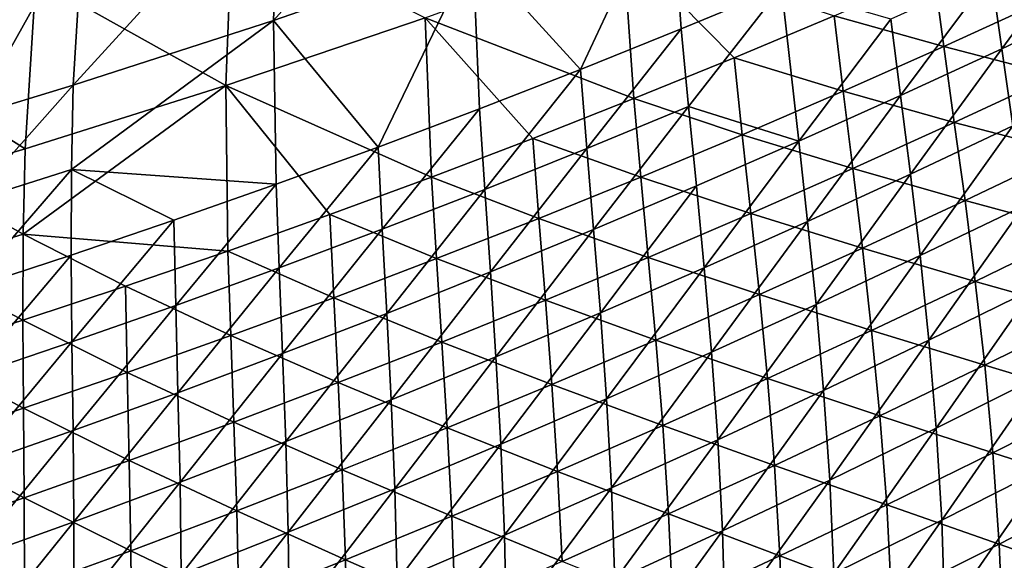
# Model space of a CAD drawing. Header units: metres. Extents: x -1 to 1402, y -1402 to 1.
# Tile 219 of 256: x 791 to 853, y -1218 to -1184. Entities that reach past the tile are written whole.
import ezdxf

# ---------------------------------------------------------------- set-up
doc = ezdxf.new("R2010")
doc.units = ezdxf.units.M

msp = doc.modelspace()

# ---------------------------------------------------------------- linework, layer by layer
at = {"layer": 'None0'}
for points in [[(820.078064, -1170.345581, -422.87381), (807.449768, -1184.503174, -366.485596), (819.983276, -1180.138062, -366.554321)], [(820.078064, -1170.345581, -422.87381), (807.816528, -1174.332031, -422.821106), (807.449768, -1184.503174, -366.485596)], [(807.816528, -1174.332031, -422.821106), (794.830688, -1188.572144, -366.415955), (807.449768, -1184.503174, -366.485596)], [(807.816528, -1174.332031, -422.821106), (795.47876, -1178.019043, -422.767639), (794.830688, -1188.572144, -366.415955)], [(826.777344, -1187.575928, -310.396973), (832.425232, -1175.479858, -366.62204), (819.983276, -1180.138062, -366.554321)], [(826.777344, -1187.575928, -310.396973), (833.11438, -1185.022583, -310.435516), (832.425232, -1175.479858, -366.62204)], [(832.425232, -1175.479858, -366.62204), (833.11438, -1185.022583, -310.435516), (839.4245, -1182.398315, -310.473724)], [(795.47876, -1178.019043, -422.767639), (783.070984, -1181.404297, -422.713531), (788.491028, -1190.494629, -366.380829)], [(795.47876, -1178.019043, -422.767639), (788.491028, -1190.494629, -366.380829), (794.830688, -1188.572144, -366.415955)], [(792.485046, -1181.890015, -423.351349), (804.836731, -1178.296875, -423.38147), (804.443604, -1188.589478, -366.992157)], [(804.836731, -1178.296875, -423.38147), (816.993042, -1184.319336, -367.043091), (804.443604, -1188.589478, -366.992157)], [(858.893372, -1178.623901, -282.550934), (852.60791, -1181.548462, -282.512695), (853.293396, -1186.270264, -254.512711)], [(853.293396, -1186.270264, -254.512711), (859.640808, -1183.254517, -254.551147), (858.893372, -1178.623901, -282.550934)], [(780.842896, -1179.646484, -451.558868), (792.485046, -1181.890015, -423.351349), (780.065857, -1185.183472, -423.320892)], [(816.993042, -1184.319336, -367.043091), (829.454285, -1179.758179, -367.093689), (830.116333, -1189.414185, -310.912292)], [(829.454285, -1179.758179, -367.093689), (836.436951, -1186.838257, -310.942963), (830.116333, -1189.414185, -310.912292)], [(842.730896, -1184.192505, -310.973511), (836.436951, -1186.838257, -310.942963), (829.454285, -1179.758179, -367.093689)], [(819.983276, -1180.138062, -366.554321), (807.449768, -1184.503174, -366.485596), (814.02533, -1192.468262, -310.319031)], [(814.02533, -1192.468262, -310.319031), (820.414063, -1190.057983, -310.358124), (819.983276, -1180.138062, -366.554321)], [(820.414063, -1190.057983, -310.358124), (826.777344, -1187.575928, -310.396973), (819.983276, -1180.138062, -366.554321)], [(842.730896, -1184.192505, -310.973511), (848.997498, -1181.477417, -311.003937), (849.628174, -1186.140381, -282.983124)], [(846.914551, -1189.218872, -254.473923), (852.60791, -1181.548462, -282.512695), (846.292358, -1184.404663, -282.47406)], [(852.60791, -1181.548462, -282.512695), (846.914551, -1189.218872, -254.473923), (853.293396, -1186.270264, -254.512711)], [(848.997498, -1181.477417, -311.003937), (855.926514, -1183.265015, -283.014252), (849.628174, -1186.140381, -282.983124)], [(780.065857, -1185.183472, -423.320892), (792.485046, -1181.890015, -423.351349), (791.811462, -1192.565186, -366.940948)], [(792.485046, -1181.890015, -423.351349), (804.443604, -1188.589478, -366.992157), (791.811462, -1192.565186, -366.940948)], [(839.4245, -1182.398315, -310.473724), (833.11438, -1185.022583, -310.435516), (833.573181, -1189.909912, -282.395782)], [(839.4245, -1182.398315, -310.473724), (833.573181, -1189.909912, -282.395782), (840.504822, -1192.099609, -254.434769)], [(846.292358, -1184.404663, -282.47406), (839.4245, -1182.398315, -310.473724), (840.504822, -1192.099609, -254.434769)], [(849.628174, -1186.140381, -282.983124), (855.926514, -1183.265015, -283.014252), (856.65564, -1187.949219, -255.03154)], [(853.988037, -1191.132324, -226.551788), (859.640808, -1183.254517, -254.551147), (853.293396, -1186.270264, -254.512711)], [(843.300537, -1188.947876, -282.951813), (836.436951, -1186.838257, -310.942963), (842.730896, -1184.192505, -310.973511)], [(849.628174, -1186.140381, -282.983124), (843.300537, -1188.947876, -282.951813), (842.730896, -1184.192505, -310.973511)], [(807.449768, -1184.503174, -366.485596), (794.830688, -1188.572144, -366.415955), (794.724243, -1193.886597, -338.288971)], [(807.449768, -1184.503174, -366.485596), (794.724243, -1193.886597, -338.288971), (807.611755, -1194.806274, -310.279633)], [(804.443604, -1188.589478, -366.992157), (816.993042, -1184.319336, -367.043091), (817.397705, -1194.354004, -310.850616)], [(807.449768, -1184.503174, -366.485596), (807.611755, -1194.806274, -310.279633), (814.02533, -1192.468262, -310.319031)], [(816.993042, -1184.319336, -367.043091), (823.769714, -1191.919556, -310.8815), (817.397705, -1194.354004, -310.850616)], [(830.116333, -1189.414185, -310.912292), (823.769714, -1191.919556, -310.8815), (816.993042, -1184.319336, -367.043091)], [(840.504822, -1192.099609, -254.434769), (846.914551, -1189.218872, -254.473923), (846.292358, -1184.404663, -282.47406)], [(785.466125, -1194.441528, -366.915314), (780.065857, -1185.183472, -423.320892), (791.811462, -1192.565186, -366.940948)], [(827.170959, -1192.557861, -282.356171), (833.11438, -1185.022583, -310.435516), (826.777344, -1187.575928, -310.396973)], [(833.11438, -1185.022583, -310.435516), (827.170959, -1192.557861, -282.356171), (833.573181, -1189.909912, -282.395782)], [(850.295593, -1190.916626, -255.000412), (843.300537, -1188.947876, -282.951813), (849.628174, -1186.140381, -282.983124)], [(856.65564, -1187.949219, -255.03154), (850.295593, -1190.916626, -255.000412), (849.628174, -1186.140381, -282.983124)], [(853.293396, -1186.270264, -254.512711), (846.914551, -1189.218872, -254.473923), (847.542969, -1194.174072, -226.513702)], [(847.542969, -1194.174072, -226.513702), (853.988037, -1191.132324, -226.551788), (853.293396, -1186.270264, -254.512711)], [(830.116333, -1189.414185, -310.912292), (836.436951, -1186.838257, -310.942963), (836.944336, -1191.68689, -282.920349)], [(836.436951, -1186.838257, -310.942963), (843.300537, -1188.947876, -282.951813), (836.944336, -1191.68689, -282.920349)], [(820.74115, -1195.135498, -282.316223), (826.777344, -1187.575928, -310.396973), (820.414063, -1190.057983, -310.358124)], [(820.74115, -1195.135498, -282.316223), (827.170959, -1192.557861, -282.356171), (826.777344, -1187.575928, -310.396973)], [(857.393921, -1192.773926, -227.085175), (850.295593, -1190.916626, -255.000412), (856.65564, -1187.949219, -255.03154)], [(794.830688, -1188.572144, -366.415955), (788.312866, -1195.906494, -338.250916), (794.724243, -1193.886597, -338.288971)], [(794.830688, -1188.572144, -366.415955), (788.491028, -1190.494629, -366.380829), (788.312866, -1195.906494, -338.250916)], [(791.811462, -1192.565186, -366.940948), (804.443604, -1188.589478, -366.992157), (791.692871, -1197.938354, -338.806122)], [(804.443604, -1188.589478, -366.992157), (804.580261, -1199.007935, -310.788605), (791.692871, -1197.938354, -338.806122)], [(817.397705, -1194.354004, -310.850616), (811.001038, -1196.717041, -310.819641), (804.443604, -1188.589478, -366.992157)], [(811.001038, -1196.717041, -310.819641), (804.580261, -1199.007935, -310.788605), (804.443604, -1188.589478, -366.992157)], [(836.944336, -1191.68689, -282.920349), (843.300537, -1188.947876, -282.951813), (843.904968, -1193.817139, -254.969131)], [(841.065735, -1197.149048, -226.47525), (846.914551, -1189.218872, -254.473923), (840.504822, -1192.099609, -254.434769)], [(846.914551, -1189.218872, -254.473923), (841.065735, -1197.149048, -226.47525), (847.542969, -1194.174072, -226.513702)], [(843.300537, -1188.947876, -282.951813), (850.295593, -1190.916626, -255.000412), (843.904968, -1193.817139, -254.969131)], [(830.560059, -1194.356934, -282.888794), (823.769714, -1191.919556, -310.8815), (830.116333, -1189.414185, -310.912292)], [(836.944336, -1191.68689, -282.920349), (830.560059, -1194.356934, -282.888794), (830.116333, -1189.414185, -310.912292)], [(814.284424, -1197.64209, -282.276031), (820.414063, -1190.057983, -310.358124), (814.02533, -1192.468262, -310.319031)], [(814.284424, -1197.64209, -282.276031), (820.74115, -1195.135498, -282.316223), (820.414063, -1190.057983, -310.358124)], [(833.573181, -1189.909912, -282.395782), (827.170959, -1192.557861, -282.356171), (827.595398, -1197.655151, -254.355484)], [(833.573181, -1189.909912, -282.395782), (827.595398, -1197.655151, -254.355484), (834.06488, -1194.911865, -254.395279)], [(840.504822, -1192.099609, -254.434769), (833.573181, -1189.909912, -282.395782), (834.06488, -1194.911865, -254.395279)], [(843.904968, -1193.817139, -254.969131), (850.295593, -1190.916626, -255.000412), (850.969177, -1195.834229, -227.054794)], [(850.295593, -1190.916626, -255.000412), (857.393921, -1192.773926, -227.085175), (850.969177, -1195.834229, -227.054794)], [(837.484375, -1196.650024, -254.937698), (830.560059, -1194.356934, -282.888794), (836.944336, -1191.68689, -282.920349)], [(843.904968, -1193.817139, -254.969131), (837.484375, -1196.650024, -254.937698), (836.944336, -1191.68689, -282.920349)], [(848.146973, -1199.297852, -198.596344), (853.988037, -1191.132324, -226.551788), (847.542969, -1194.174072, -226.513702)], [(853.988037, -1191.132324, -226.551788), (848.146973, -1199.297852, -198.596344), (854.662231, -1196.161865, -198.632874)], [(817.397705, -1194.354004, -310.850616), (823.769714, -1191.919556, -310.8815), (824.148499, -1196.957275, -282.857086)], [(823.769714, -1191.919556, -310.8815), (830.560059, -1194.356934, -282.888794), (824.148499, -1196.957275, -282.857086)], [(834.556946, -1200.056519, -226.436478), (840.504822, -1192.099609, -254.434769), (834.06488, -1194.911865, -254.395279)], [(834.556946, -1200.056519, -226.436478), (841.065735, -1197.149048, -226.47525), (840.504822, -1192.099609, -254.434769)], [(791.692871, -1197.938354, -338.806122), (785.466125, -1194.441528, -366.915314), (791.811462, -1192.565186, -366.940948)], [(814.02533, -1192.468262, -310.319031), (807.611755, -1194.806274, -310.279633), (807.801453, -1200.077148, -282.235535)], [(807.801453, -1200.077148, -282.235535), (814.284424, -1197.64209, -282.276031), (814.02533, -1192.468262, -310.319031)], [(821.096924, -1200.328857, -254.315369), (827.170959, -1192.557861, -282.356171), (820.74115, -1195.135498, -282.316223)], [(827.170959, -1192.557861, -282.356171), (821.096924, -1200.328857, -254.315369), (827.595398, -1197.655151, -254.355484)], [(850.969177, -1195.834229, -227.054794), (857.393921, -1192.773926, -227.085175), (858.111938, -1197.765747, -199.179001)], [(794.724243, -1193.886597, -338.288971), (788.312866, -1195.906494, -338.250916), (788.229126, -1201.381714, -310.160034)], [(788.229126, -1201.381714, -310.160034), (794.712952, -1199.263428, -310.200134), (794.724243, -1193.886597, -338.288971)], [(794.712952, -1199.263428, -310.200134), (801.174072, -1197.071533, -310.240021), (794.724243, -1193.886597, -338.288971)], [(794.724243, -1193.886597, -338.288971), (801.174072, -1197.071533, -310.240021), (807.611755, -1194.806274, -310.279633)], [(844.512512, -1198.828491, -227.024261), (837.484375, -1196.650024, -254.937698), (843.904968, -1193.817139, -254.969131)], [(847.542969, -1194.174072, -226.513702), (841.065735, -1197.149048, -226.47525), (841.598328, -1202.368042, -198.559479)], [(841.598328, -1202.368042, -198.559479), (848.146973, -1199.297852, -198.596344), (847.542969, -1194.174072, -226.513702)], [(850.969177, -1195.834229, -227.054794), (844.512512, -1198.828491, -227.024261), (843.904968, -1193.817139, -254.969131)], [(785.466125, -1194.441528, -366.915314), (791.692871, -1197.938354, -338.806122), (785.276062, -1199.911987, -338.777008)], [(807.611755, -1194.806274, -310.279633), (801.174072, -1197.071533, -310.240021), (801.292908, -1202.440186, -282.194794)], [(807.611755, -1194.806274, -310.279633), (801.292908, -1202.440186, -282.194794), (807.801453, -1200.077148, -282.235535)], [(817.710144, -1199.487549, -282.825287), (811.001038, -1196.717041, -310.819641), (817.397705, -1194.354004, -310.850616)], [(824.148499, -1196.957275, -282.857086), (817.710144, -1199.487549, -282.825287), (817.397705, -1194.354004, -310.850616)], [(824.148499, -1196.957275, -282.857086), (830.560059, -1194.356934, -282.888794), (831.034424, -1199.414917, -254.906143)], [(830.560059, -1194.356934, -282.888794), (837.484375, -1196.650024, -254.937698), (831.034424, -1199.414917, -254.906143)], [(814.570129, -1202.932495, -254.274963), (820.74115, -1195.135498, -282.316223), (814.284424, -1197.64209, -282.276031)], [(814.570129, -1202.932495, -254.274963), (821.096924, -1200.328857, -254.315369), (820.74115, -1195.135498, -282.316223)], [(834.06488, -1194.911865, -254.395279), (827.595398, -1197.655151, -254.355484), (828.017212, -1202.895874, -226.397385)], [(828.017212, -1202.895874, -226.397385), (834.556946, -1200.056519, -226.436478), (834.06488, -1194.911865, -254.395279)], [(851.61853, -1200.920044, -199.150146), (844.512512, -1198.828491, -227.024261), (850.969177, -1195.834229, -227.054794)], [(858.111938, -1197.765747, -199.179001), (851.61853, -1200.920044, -199.150146), (850.969177, -1195.834229, -227.054794)], [(831.034424, -1199.414917, -254.906143), (837.484375, -1196.650024, -254.937698), (838.024658, -1201.756226, -226.993591)], [(837.484375, -1196.650024, -254.937698), (844.512512, -1198.828491, -227.024261), (838.024658, -1201.756226, -226.993591)], [(854.662231, -1196.161865, -198.632874), (848.146973, -1199.297852, -198.596344), (848.695923, -1204.617554, -170.725372)], [(854.662231, -1196.161865, -198.632874), (848.695923, -1204.617554, -170.725372), (855.286133, -1201.385864, -170.759415)], [(794.75946, -1204.730591, -282.153809), (801.174072, -1197.071533, -310.240021), (794.712952, -1199.263428, -310.200134)], [(801.174072, -1197.071533, -310.240021), (794.75946, -1204.730591, -282.153809), (801.292908, -1202.440186, -282.194794)], [(811.245605, -1201.946899, -282.793396), (804.580261, -1199.007935, -310.788605), (811.001038, -1196.717041, -310.819641)], [(817.710144, -1199.487549, -282.825287), (811.245605, -1201.946899, -282.793396), (811.001038, -1196.717041, -310.819641)], [(824.555725, -1202.11084, -254.874466), (817.710144, -1199.487549, -282.825287), (824.148499, -1196.957275, -282.857086)], [(831.034424, -1199.414917, -254.906143), (824.555725, -1202.11084, -254.874466), (824.148499, -1196.957275, -282.857086)], [(835.016846, -1205.371582, -198.522293), (841.065735, -1197.149048, -226.47525), (834.556946, -1200.056519, -226.436478)], [(841.065735, -1197.149048, -226.47525), (835.016846, -1205.371582, -198.522293), (841.598328, -1202.368042, -198.559479)], [(808.015625, -1205.465332, -254.234283), (814.284424, -1197.64209, -282.276031), (807.801453, -1200.077148, -282.235535)], [(808.015625, -1205.465332, -254.234283), (814.570129, -1202.932495, -254.274963), (814.284424, -1197.64209, -282.276031)], [(827.595398, -1197.655151, -254.355484), (821.096924, -1200.328857, -254.315369), (821.447144, -1205.666504, -226.357986)], [(827.595398, -1197.655151, -254.355484), (821.447144, -1205.666504, -226.357986), (828.017212, -1202.895874, -226.397385)], [(858.780273, -1202.951416, -171.317947), (851.61853, -1200.920044, -199.150146), (858.111938, -1197.765747, -199.179001)], [(785.276062, -1199.911987, -338.777008), (791.692871, -1197.938354, -338.806122), (791.669128, -1203.371704, -310.726349)], [(791.692871, -1197.938354, -338.806122), (798.136108, -1201.226318, -310.757477), (791.669128, -1203.371704, -310.726349)], [(791.692871, -1197.938354, -338.806122), (804.580261, -1199.007935, -310.788605), (798.136108, -1201.226318, -310.757477)], [(804.580261, -1199.007935, -310.788605), (804.755676, -1204.334961, -282.761414), (798.136108, -1201.226318, -310.757477)], [(811.245605, -1201.946899, -282.793396), (804.755676, -1204.334961, -282.761414), (804.580261, -1199.007935, -310.788605)], [(838.024658, -1201.756226, -226.993591), (844.512512, -1198.828491, -227.024261), (845.09198, -1204.009277, -199.12114)], [(844.512512, -1198.828491, -227.024261), (851.61853, -1200.920044, -199.150146), (845.09198, -1204.009277, -199.12114)], [(788.201721, -1206.947998, -282.112579), (794.712952, -1199.263428, -310.200134), (788.229126, -1201.381714, -310.160034)], [(788.201721, -1206.947998, -282.112579), (794.75946, -1204.730591, -282.153809), (794.712952, -1199.263428, -310.200134)], [(818.04895, -1204.737427, -254.842667), (811.245605, -1201.946899, -282.793396), (817.710144, -1199.487549, -282.825287)], [(824.555725, -1202.11084, -254.874466), (818.04895, -1204.737427, -254.842667), (817.710144, -1199.487549, -282.825287)], [(831.506042, -1204.616577, -226.962784), (824.555725, -1202.11084, -254.874466), (831.034424, -1199.414917, -254.906143)], [(838.024658, -1201.756226, -226.993591), (831.506042, -1204.616577, -226.962784), (831.034424, -1199.414917, -254.906143)], [(842.071045, -1207.784058, -170.690994), (848.146973, -1199.297852, -198.596344), (841.598328, -1202.368042, -198.559479)], [(848.146973, -1199.297852, -198.596344), (842.071045, -1207.784058, -170.690994), (848.695923, -1204.617554, -170.725372)], [(791.669128, -1203.371704, -310.726349), (785.180115, -1205.443237, -310.695129), (785.276062, -1199.911987, -338.777008)], [(807.801453, -1200.077148, -282.235535), (801.292908, -1202.440186, -282.194794), (801.434082, -1207.926758, -254.193344)], [(801.434082, -1207.926758, -254.193344), (808.015625, -1205.465332, -254.234283), (807.801453, -1200.077148, -282.235535)], [(814.84729, -1208.367798, -226.318283), (821.096924, -1200.328857, -254.315369), (814.570129, -1202.932495, -254.274963)], [(821.096924, -1200.328857, -254.315369), (814.84729, -1208.367798, -226.318283), (821.447144, -1205.666504, -226.357986)], [(828.403015, -1208.307983, -198.484787), (834.556946, -1200.056519, -226.436478), (828.017212, -1202.895874, -226.397385)], [(828.403015, -1208.307983, -198.484787), (835.016846, -1205.371582, -198.522293), (834.556946, -1200.056519, -226.436478)], [(845.09198, -1204.009277, -199.12114), (851.61853, -1200.920044, -199.150146), (852.213379, -1206.200928, -171.291504)], [(851.61853, -1200.920044, -199.150146), (858.780273, -1202.951416, -171.317947), (852.213379, -1206.200928, -171.291504)], [(791.669128, -1203.371704, -310.726349), (798.136108, -1201.226318, -310.757477), (798.240845, -1206.651001, -282.72937)], [(798.136108, -1201.226318, -310.757477), (804.755676, -1204.334961, -282.761414), (798.240845, -1206.651001, -282.72937)], [(855.286133, -1201.385864, -170.759415), (848.695923, -1204.617554, -170.725372), (849.159119, -1210.159912, -142.905167)], [(855.286133, -1201.385864, -170.759415), (849.159119, -1210.159912, -142.905167), (855.8302, -1206.831177, -142.935715)], [(811.514526, -1207.293823, -254.810776), (804.755676, -1204.334961, -282.761414), (811.245605, -1201.946899, -282.793396)], [(818.04895, -1204.737427, -254.842667), (811.514526, -1207.293823, -254.810776), (811.245605, -1201.946899, -282.793396)], [(824.957275, -1207.409058, -226.931854), (818.04895, -1204.737427, -254.842667), (824.555725, -1202.11084, -254.874466)], [(831.506042, -1204.616577, -226.962784), (824.957275, -1207.409058, -226.931854), (824.555725, -1202.11084, -254.874466)], [(838.532898, -1207.032715, -199.091995), (831.506042, -1204.616577, -226.962784), (838.024658, -1201.756226, -226.993591)], [(845.09198, -1204.009277, -199.12114), (838.532898, -1207.032715, -199.091995), (838.024658, -1201.756226, -226.993591)], [(801.292908, -1202.440186, -282.194794), (794.75946, -1204.730591, -282.153809), (794.82605, -1210.316406, -254.152161)], [(801.292908, -1202.440186, -282.194794), (794.82605, -1210.316406, -254.152161), (801.434082, -1207.926758, -254.193344)], [(841.598328, -1202.368042, -198.559479), (835.016846, -1205.371582, -198.522293), (835.411926, -1210.884888, -170.656296)], [(835.411926, -1210.884888, -170.656296), (842.071045, -1207.784058, -170.690994), (841.598328, -1202.368042, -198.559479)], [(791.701721, -1208.894531, -282.697296), (785.180115, -1205.443237, -310.695129), (791.669128, -1203.371704, -310.726349)], [(798.240845, -1206.651001, -282.72937), (791.701721, -1208.894531, -282.697296), (791.669128, -1203.371704, -310.726349)], [(808.015625, -1205.465332, -254.234283), (808.218323, -1210.999023, -226.27832), (814.570129, -1202.932495, -254.274963)], [(808.218323, -1210.999023, -226.27832), (814.84729, -1208.367798, -226.318283), (814.570129, -1202.932495, -254.274963)], [(828.017212, -1202.895874, -226.397385), (821.447144, -1205.666504, -226.357986), (821.757446, -1211.17627, -198.446976)], [(821.757446, -1211.17627, -198.446976), (828.403015, -1208.307983, -198.484787), (828.017212, -1202.895874, -226.397385)], [(858.780273, -1202.951416, -171.317947), (859.369446, -1208.3573, -143.507004), (852.213379, -1206.200928, -171.291504)], [(845.612, -1209.386353, -171.264938), (838.532898, -1207.032715, -199.091995), (845.09198, -1204.009277, -199.12114)], [(852.213379, -1206.200928, -171.291504), (845.612, -1209.386353, -171.264938), (845.09198, -1204.009277, -199.12114)], [(794.75946, -1204.730591, -282.153809), (788.192261, -1212.633545, -254.110748), (794.82605, -1210.316406, -254.152161)], [(788.192261, -1212.633545, -254.110748), (794.75946, -1204.730591, -282.153809), (788.201721, -1206.947998, -282.112579)], [(798.240845, -1206.651001, -282.72937), (804.755676, -1204.334961, -282.761414), (804.953186, -1209.779663, -254.778809)], [(804.755676, -1204.334961, -282.761414), (811.514526, -1207.293823, -254.810776), (804.953186, -1209.779663, -254.778809)], [(818.378967, -1210.13269, -226.900818), (811.514526, -1207.293823, -254.810776), (818.04895, -1204.737427, -254.842667)], [(824.957275, -1207.409058, -226.931854), (818.378967, -1210.13269, -226.900818), (818.04895, -1204.737427, -254.842667)], [(831.941711, -1209.989624, -199.062744), (824.957275, -1207.409058, -226.931854), (831.506042, -1204.616577, -226.962784)], [(838.532898, -1207.032715, -199.091995), (831.941711, -1209.989624, -199.062744), (831.506042, -1204.616577, -226.962784)], [(848.695923, -1204.617554, -170.725372), (842.071045, -1207.784058, -170.690994), (842.452148, -1213.424438, -142.874313)], [(848.695923, -1204.617554, -170.725372), (842.452148, -1213.424438, -142.874313), (849.159119, -1210.159912, -142.905167)], [(785.180115, -1205.443237, -310.695129), (791.701721, -1208.894531, -282.697296), (785.139038, -1211.064819, -282.665131)], [(801.434082, -1207.926758, -254.193344), (801.56073, -1213.559692, -226.238098), (808.015625, -1205.465332, -254.234283)], [(801.56073, -1213.559692, -226.238098), (808.218323, -1210.999023, -226.27832), (808.015625, -1205.465332, -254.234283)], [(821.447144, -1205.666504, -226.357986), (814.84729, -1208.367798, -226.318283), (815.080688, -1213.976074, -198.408875)], [(821.447144, -1205.666504, -226.357986), (815.080688, -1213.976074, -198.408875), (821.757446, -1211.17627, -198.446976)], [(828.719238, -1213.919189, -170.621292), (835.016846, -1205.371582, -198.522293), (828.403015, -1208.307983, -198.484787)], [(835.016846, -1205.371582, -198.522293), (828.719238, -1213.919189, -170.621292), (835.411926, -1210.884888, -170.656296)], [(852.213379, -1206.200928, -171.291504), (852.723206, -1211.703735, -143.483978), (845.612, -1209.386353, -171.264938)], [(859.369446, -1208.3573, -143.507004), (852.723206, -1211.703735, -143.483978), (852.213379, -1206.200928, -171.291504)], [(798.365479, -1212.19397, -254.74675), (791.701721, -1208.894531, -282.697296), (798.240845, -1206.651001, -282.72937)], [(804.953186, -1209.779663, -254.778809), (798.365479, -1212.19397, -254.74675), (798.240845, -1206.651001, -282.72937)], [(838.976807, -1212.506592, -171.238235), (831.941711, -1209.989624, -199.062744), (838.532898, -1207.032715, -199.091995)], [(845.612, -1209.386353, -171.264938), (838.976807, -1212.506592, -171.238235), (838.532898, -1207.032715, -199.091995)], [(855.8302, -1206.831177, -142.935715), (849.159119, -1210.159912, -142.905167), (849.50592, -1215.952271, -115.139275)], [(849.50592, -1215.952271, -115.139275), (856.264648, -1212.524658, -115.165298), (855.8302, -1206.831177, -142.935715)], [(804.953186, -1209.779663, -254.778809), (811.514526, -1207.293823, -254.810776), (811.771667, -1212.786865, -226.86969)], [(811.514526, -1207.293823, -254.810776), (818.378967, -1210.13269, -226.900818), (811.771667, -1212.786865, -226.86969)], [(825.319031, -1212.879272, -199.033356), (818.378967, -1210.13269, -226.900818), (824.957275, -1207.409058, -226.931854)], [(831.941711, -1209.989624, -199.062744), (825.319031, -1212.879272, -199.033356), (824.957275, -1207.409058, -226.931854)], [(835.709778, -1216.623657, -142.84317), (842.071045, -1207.784058, -170.690994), (835.411926, -1210.884888, -170.656296)], [(842.071045, -1207.784058, -170.690994), (835.709778, -1216.623657, -142.84317), (842.452148, -1213.424438, -142.874313)], [(801.434082, -1207.926758, -254.193344), (794.82605, -1210.316406, -254.152161), (794.875244, -1216.049072, -226.197617)], [(801.56073, -1213.559692, -226.238098), (801.434082, -1207.926758, -254.193344), (794.875244, -1216.049072, -226.197617)], [(808.373413, -1216.706543, -198.370514), (814.84729, -1208.367798, -226.318283), (808.218323, -1210.999023, -226.27832)], [(814.84729, -1208.367798, -226.318283), (808.373413, -1216.706543, -198.370514), (815.080688, -1213.976074, -198.408875)], [(821.993469, -1216.886353, -170.585999), (828.403015, -1208.307983, -198.484787), (821.757446, -1211.17627, -198.446976)], [(821.993469, -1216.886353, -170.585999), (828.719238, -1213.919189, -170.621292), (828.403015, -1208.307983, -198.484787)], [(859.849915, -1214.010254, -115.750473), (852.723206, -1211.703735, -143.483978), (859.369446, -1208.3573, -143.507004)], [(785.139038, -1211.064819, -282.665131), (791.701721, -1208.894531, -282.697296), (791.752075, -1214.536377, -254.71463)], [(791.701721, -1208.894531, -282.697296), (798.365479, -1212.19397, -254.74675), (791.752075, -1214.536377, -254.71463)], [(845.612, -1209.386353, -171.264938), (846.04126, -1214.98645, -143.460831), (838.976807, -1212.506592, -171.238235)], [(852.723206, -1211.703735, -143.483978), (846.04126, -1214.98645, -143.460831), (845.612, -1209.386353, -171.264938)], [(794.82605, -1210.316406, -254.152161), (788.162354, -1218.466553, -226.156906), (794.875244, -1216.049072, -226.197617)], [(794.82605, -1210.316406, -254.152161), (788.192261, -1212.633545, -254.110748), (788.162354, -1218.466553, -226.156906)], [(805.135986, -1215.371094, -226.83847), (798.365479, -1212.19397, -254.74675), (804.953186, -1209.779663, -254.778809)], [(811.771667, -1212.786865, -226.86969), (805.135986, -1215.371094, -226.83847), (804.953186, -1209.779663, -254.778809)], [(811.771667, -1212.786865, -226.86969), (818.378967, -1210.13269, -226.900818), (818.665405, -1215.700806, -199.003876)], [(818.378967, -1210.13269, -226.900818), (825.319031, -1212.879272, -199.033356), (818.665405, -1215.700806, -199.003876)], [(832.308289, -1215.561035, -171.211411), (825.319031, -1212.879272, -199.033356), (831.941711, -1209.989624, -199.062744)], [(838.976807, -1212.506592, -171.238235), (832.308289, -1215.561035, -171.211411), (831.941711, -1209.989624, -199.062744)], [(849.159119, -1210.159912, -142.905167), (842.452148, -1213.424438, -142.874313), (842.710205, -1219.316162, -115.112968)], [(849.159119, -1210.159912, -142.905167), (842.710205, -1219.316162, -115.112968), (849.50592, -1215.952271, -115.139275)], [(835.411926, -1210.884888, -170.656296), (828.719238, -1213.919189, -170.621292), (828.932556, -1219.75708, -142.811737)], [(828.932556, -1219.75708, -142.811737), (835.709778, -1216.623657, -142.84317), (835.411926, -1210.884888, -170.656296)], [(791.752075, -1214.536377, -254.71463), (785.113464, -1216.806152, -254.682465), (785.139038, -1211.064819, -282.665131)], [(808.218323, -1210.999023, -226.27832), (801.56073, -1213.559692, -226.238098), (801.636108, -1219.367065, -198.331894)], [(801.636108, -1219.367065, -198.331894), (808.373413, -1216.706543, -198.370514), (808.218323, -1210.999023, -226.27832)], [(821.757446, -1211.17627, -198.446976), (815.080688, -1213.976074, -198.408875), (815.235229, -1219.7854, -170.55043)], [(815.235229, -1219.7854, -170.55043), (821.993469, -1216.886353, -170.585999), (821.757446, -1211.17627, -198.446976)], [(853.117493, -1217.455078, -115.731888), (846.04126, -1214.98645, -143.460831), (852.723206, -1211.703735, -143.483978)], [(859.849915, -1214.010254, -115.750473), (853.117493, -1217.455078, -115.731888), (852.723206, -1211.703735, -143.483978)], [(791.752075, -1214.536377, -254.71463), (798.365479, -1212.19397, -254.74675), (798.472473, -1217.884521, -226.807159)], [(798.365479, -1212.19397, -254.74675), (805.135986, -1215.371094, -226.83847), (798.472473, -1217.884521, -226.807159)], [(811.981384, -1218.453613, -198.974304), (805.135986, -1215.371094, -226.83847), (811.771667, -1212.786865, -226.86969)], [(818.665405, -1215.700806, -199.003876), (811.981384, -1218.453613, -198.974304), (811.771667, -1212.786865, -226.86969)], [(838.976807, -1212.506592, -171.238235), (839.32428, -1218.204834, -143.437592), (832.308289, -1215.561035, -171.211411)], [(846.04126, -1214.98645, -143.460831), (839.32428, -1218.204834, -143.437592), (838.976807, -1212.506592, -171.238235)], [(856.264648, -1212.524658, -115.165298), (849.50592, -1215.952271, -115.139275), (849.705627, -1222.021851, -87.428871)], [(856.559692, -1218.493164, -87.449783), (856.264648, -1212.524658, -115.165298), (849.705627, -1222.021851, -87.428871)], [(818.665405, -1215.700806, -199.003876), (825.319031, -1212.879272, -199.033356), (825.606934, -1218.548706, -171.184494)], [(825.319031, -1212.879272, -199.033356), (832.308289, -1215.561035, -171.211411), (825.606934, -1218.548706, -171.184494)], [(801.636108, -1219.367065, -198.331894), (801.56073, -1213.559692, -226.238098), (794.869324, -1221.956787, -198.293015)], [(794.869324, -1221.956787, -198.293015), (801.56073, -1213.559692, -226.238098), (794.875244, -1216.049072, -226.197617)], [(815.080688, -1213.976074, -198.408875), (808.373413, -1216.706543, -198.370514), (808.444946, -1222.615723, -170.514603)], [(815.080688, -1213.976074, -198.408875), (808.444946, -1222.615723, -170.514603), (815.235229, -1219.7854, -170.55043)], [(822.121033, -1222.823853, -142.780014), (828.719238, -1213.919189, -170.621292), (821.993469, -1216.886353, -170.585999)], [(828.719238, -1213.919189, -170.621292), (822.121033, -1222.823853, -142.780014), (828.932556, -1219.75708, -142.811737)], [(842.452148, -1213.424438, -142.874313), (835.709778, -1216.623657, -142.84317), (835.877869, -1222.615356, -115.086388)], [(842.452148, -1213.424438, -142.874313), (835.877869, -1222.615356, -115.086388), (842.710205, -1219.316162, -115.112968)], [(860.191345, -1219.937256, -88.050148), (853.117493, -1217.455078, -115.731888), (859.849915, -1214.010254, -115.750473)], [(791.781677, -1220.326416, -226.775803), (785.113464, -1216.806152, -254.682465), (791.752075, -1214.536377, -254.71463)], [(798.472473, -1217.884521, -226.807159), (791.781677, -1220.326416, -226.775803), (791.752075, -1214.536377, -254.71463)], [(846.348267, -1220.836914, -115.713211), (839.32428, -1218.204834, -143.437592), (846.04126, -1214.98645, -143.460831)], [(853.117493, -1217.455078, -115.731888), (846.348267, -1220.836914, -115.713211), (846.04126, -1214.98645, -143.460831)], [(798.472473, -1217.884521, -226.807159), (805.135986, -1215.371094, -226.83847), (805.267517, -1221.136841, -198.944641)], [(805.135986, -1215.371094, -226.83847), (811.981384, -1218.453613, -198.974304), (805.267517, -1221.136841, -198.944641)], [(818.873291, -1221.468994, -171.157486), (811.981384, -1218.453613, -198.974304), (818.665405, -1215.700806, -199.003876)], [(825.606934, -1218.548706, -171.184494), (818.873291, -1221.468994, -171.157486), (818.665405, -1215.700806, -199.003876)], [(832.308289, -1215.561035, -171.211411), (832.572693, -1221.357788, -143.414246), (825.606934, -1218.548706, -171.184494)], [(839.32428, -1218.204834, -143.437592), (832.572693, -1221.357788, -143.414246), (832.308289, -1215.561035, -171.211411)], [(794.875244, -1216.049072, -226.197617), (788.162354, -1218.466553, -226.156906), (788.073669, -1224.47522, -198.253922)], [(794.875244, -1216.049072, -226.197617), (788.073669, -1224.47522, -198.253922), (794.869324, -1221.956787, -198.293015)], [(849.50592, -1215.952271, -115.139275), (842.710205, -1219.316162, -115.112968), (842.813416, -1225.486938, -87.4077)], [(849.705627, -1222.021851, -87.428871), (849.50592, -1215.952271, -115.139275), (842.813416, -1225.486938, -87.4077)], [(785.113464, -1216.806152, -254.682465), (791.781677, -1220.326416, -226.775803), (785.064209, -1222.696045, -226.744385)], [(808.373413, -1216.706543, -198.370514), (801.623291, -1225.376709, -170.478516), (808.444946, -1222.615723, -170.514603)], [(801.623291, -1225.376709, -170.478516), (808.373413, -1216.706543, -198.370514), (801.636108, -1219.367065, -198.331894)], [(815.275635, -1225.82312, -142.748032), (821.993469, -1216.886353, -170.585999), (815.235229, -1219.7854, -170.55043)], [(815.275635, -1225.82312, -142.748032), (822.121033, -1222.823853, -142.780014), (821.993469, -1216.886353, -170.585999)], [(829.009583, -1225.848999, -115.05954), (835.709778, -1216.623657, -142.84317), (828.932556, -1219.75708, -142.811737)], [(835.709778, -1216.623657, -142.84317), (829.009583, -1225.848999, -115.05954), (835.877869, -1222.615356, -115.086388)], [(853.364929, -1223.482666, -88.036674), (846.348267, -1220.836914, -115.713211), (853.117493, -1217.455078, -115.731888)], [(860.191345, -1219.937256, -88.050148), (853.364929, -1223.482666, -88.036674), (853.117493, -1217.455078, -115.731888)], [(798.524353, -1223.749878, -198.914917), (791.781677, -1220.326416, -226.775803), (798.472473, -1217.884521, -226.807159)], [(805.267517, -1221.136841, -198.944641), (798.524353, -1223.749878, -198.914917), (798.472473, -1217.884521, -226.807159)], [(839.542786, -1224.154663, -115.69445), (832.572693, -1221.357788, -143.414246), (839.32428, -1218.204834, -143.437592)], [(846.348267, -1220.836914, -115.713211), (839.542786, -1224.154663, -115.69445), (839.32428, -1218.204834, -143.437592)], [(805.267517, -1221.136841, -198.944641), (811.981384, -1218.453613, -198.974304), (812.10791, -1224.321167, -171.130386)], [(811.981384, -1218.453613, -198.974304), (818.873291, -1221.468994, -171.157486), (812.10791, -1224.321167, -171.130386)]]:
    msp.add_3dface(points, dxfattribs=at)

doc.saveas('drawing.dxf')
